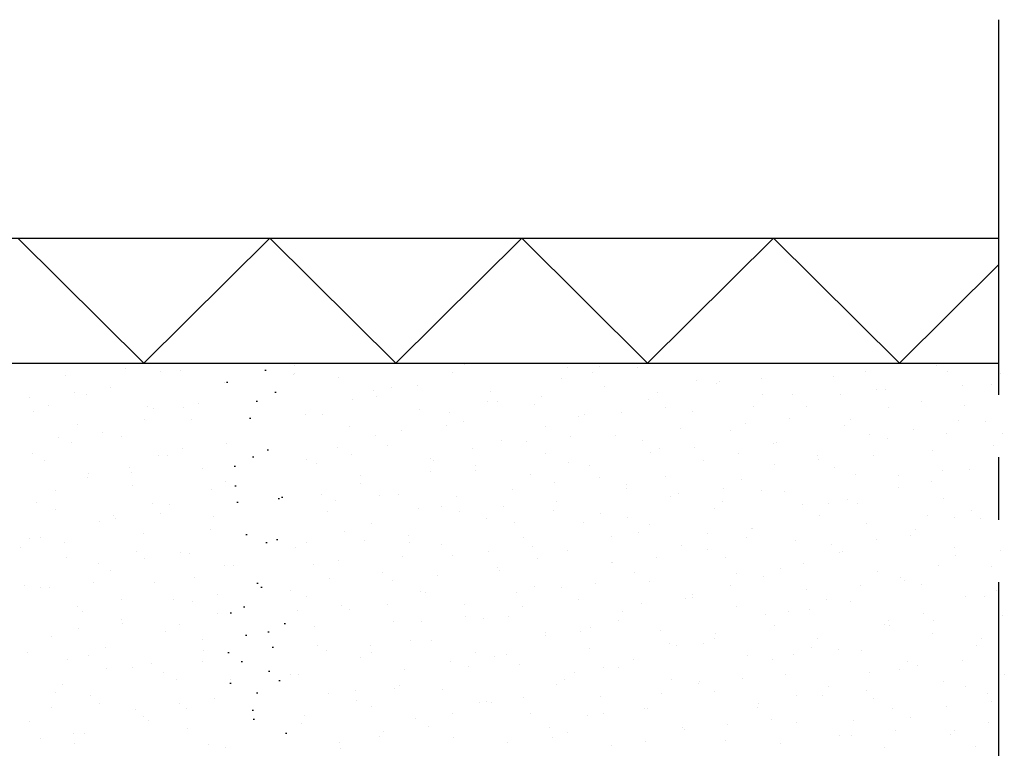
# Model space of a CAD drawing. Extents: x -940 to 22840, y -452 to 16368.
# Tile 22 of 50: x 17160 to 17554, y 3962 to 4253. Entities that reach past the tile are written whole.
import ezdxf

# ---------------------------------------------------------------- set-up
doc = ezdxf.new("R2010")
doc.units = 0
doc.header["$LTSCALE"] = 20
doc.linetypes.add('CENTER2', pattern=[11.25, 7.5, -1.25, 1.25, -1.25])
doc.layers.add('BOUW', color=8, linetype='CONTINUOUS')
doc.layers.add('WL570---', color=3, linetype='CONTINUOUS')

msp = doc.modelspace()

# ---------------------------------------------------------------- hatches: boundary and pattern name
at = {"layer": 'WL570---'}
h = msp.add_hatch(dxfattribs=at)
h.set_pattern_fill('GESTORT', color=8, scale=1.2, style=0, pattern_type=2)
h.set_pattern_definition([(17, (-15942.036, -14256.439), (6.188989, 19.158626), [0, -19.584, -11.088, 0, -16.128]), (48, (-15942.036, -14256.439), (-4.419739, 19.48124), [0, -19.392, 0, -19.776, 0, -15.936]), (71, (-15942.036, -14256.439), (-11.4987784, 16.143137), [0, -19.2, 0, -11.52, -15.792])])
h.paths.add_polyline_path([(17242.84, 3762.13), (17267.26, 3762.13), (17267.26, 4115.65), (17242.84, 4115.65)])

# ---------------------------------------------------------------- linework, layer by layer
at = {"layer": 'BOUW'}
for p, q in [((16990.81, 4165.65), (17551.59, 4165.65)), ((17159.25, 4165.65), (17209.64, 4115.65)), ((17209.64, 4115.65), (17260.02, 4165.65)), ((17260.02, 4165.65), (17310.41, 4115.65)), ((17310.41, 4115.65), (17360.79, 4165.65)), ((17360.79, 4165.65), (17411.18, 4115.65)), ((17411.18, 4115.65), (17461.56, 4165.65)), ((17461.56, 4165.65), (17511.95, 4115.65)), ((17511.95, 4115.65), (17551.59, 4154.99)), ((16990.81, 4115.65), (17551.59, 4115.65))]:
    msp.add_line(p, q, dxfattribs=at)
at = {"layer": 'WL570---', "color": 8, "linetype": 'CENTER2'}
msp.add_line((17551.59, 4253.01), (17551.59, 3669.96), dxfattribs=at)
at = {"layer": 'WL570---', "color": 8}
for p, q in [((17202.13, 4113.67), (17202.13, 4113.67)), ((17224.21, 4112.6), (17224.21, 4112.6)), ((17269.92, 4114.59), (17269.92, 4114.59)), ((17338, 4114.9), (17338, 4114.9)), ((17378.99, 4113.78), (17378.99, 4113.78)), ((17391.98, 4114.14), (17391.98, 4114.14)), ((17406.94, 4114.01), (17406.94, 4114.01)), ((17526.61, 4114.79), (17526.61, 4114.79)), ((17178.49, 4110.61), (17178.49, 4110.61)), ((17216.11, 4112.17), (17216.11, 4112.17)), ((17269.52, 4111.23), (17269.52, 4111.23)), ((17270.1, 4111.41), (17270.1, 4111.41)), ((17287.57, 4109.8), (17287.57, 4109.8)), ((17333.28, 4111.79), (17333.28, 4111.79)), ((17376.56, 4109.43), (17376.56, 4109.43)), ((17389.19, 4112), (17389.19, 4112)), ((17430.55, 4108.67), (17430.55, 4108.67)), ((17456.58, 4109.56), (17456.58, 4109.56)), ((17485.5, 4110.11), (17485.5, 4110.11)), ((17498.45, 4112.16), (17498.45, 4112.16)), ((17531.21, 4112.1), (17531.21, 4112.1)), ((17552.44, 4111.4), (17552.44, 4111.4)), ((17196.15, 4105.83), (17196.15, 4105.83)), ((17241.86, 4107.81), (17241.86, 4107.81)), ((17301.41, 4104.76), (17301.41, 4104.76)), ((17308.66, 4105.93), (17308.66, 4105.93)), ((17319.16, 4106.77), (17319.16, 4106.77)), ((17394.08, 4106.14), (17394.08, 4106.14)), ((17438.83, 4107.55), (17438.83, 4107.55)), ((17439.79, 4108.13), (17439.79, 4108.13)), ((17502.89, 4105.04), (17502.89, 4105.04)), ((17506.21, 4105.11), (17506.21, 4105.11)), ((17537.01, 4106.68), (17537.01, 4106.68)), ((17548.6, 4107.03), (17548.6, 4107.03)), ((17163.99, 4101.97), (17163.99, 4101.97)), ((17181.74, 4103.99), (17181.74, 4103.99)), ((17186.78, 4103.2), (17186.78, 4103.2)), ((17293.24, 4101.22), (17293.24, 4101.22)), ((17302.65, 4102.16), (17302.65, 4102.16)), ((17348.36, 4104.15), (17348.36, 4104.15)), ((17368.8, 4102.32), (17368.8, 4102.32)), ((17411.47, 4101.07), (17411.47, 4101.07)), ((17415.13, 4103.95), (17415.13, 4103.95)), ((17457.18, 4103.06), (17457.18, 4103.06)), ((17469.12, 4103.19), (17469.12, 4103.19)), ((17488.47, 4103.1), (17488.47, 4103.1)), ((17171.35, 4098.49), (17171.35, 4098.49)), ((17211.23, 4098.19), (17211.23, 4098.19)), ((17213.63, 4097.52), (17213.63, 4097.52)), ((17225.34, 4097.73), (17225.34, 4097.73)), ((17231.38, 4099.53), (17231.38, 4099.53)), ((17320.05, 4097.09), (17320.05, 4097.09)), ((17347.23, 4100.46), (17347.23, 4100.46)), ((17351.05, 4100.31), (17351.05, 4100.31)), ((17365.76, 4099.08), (17365.76, 4099.08)), ((17418.44, 4097.87), (17418.44, 4097.87)), ((17453.69, 4098.47), (17453.69, 4098.47)), ((17474.83, 4098.27), (17474.83, 4098.27)), ((17507.68, 4097.71), (17507.68, 4097.71)), ((17520.55, 4100.26), (17520.55, 4100.26)), ((17538.1, 4098.65), (17538.1, 4098.65)), ((17165.52, 4096.2), (17165.52, 4096.2)), ((17209.92, 4093.01), (17209.92, 4093.01)), ((17228.63, 4093.12), (17228.63, 4093.12)), ((17274.34, 4095.1), (17274.34, 4095.1)), ((17281.02, 4095.08), (17281.02, 4095.08)), ((17331.81, 4095.74), (17331.81, 4095.74)), ((17383.41, 4094.3), (17383.41, 4094.3)), ((17385.8, 4094.98), (17385.8, 4094.98)), ((17400.69, 4095.86), (17400.69, 4095.86)), ((17429.12, 4096.28), (17429.12, 4096.28)), ((17468.07, 4093.42), (17468.07, 4093.42)), ((17492.26, 4093), (17492.26, 4093)), ((17182.91, 4091.13), (17182.91, 4091.13)), ((17291.99, 4090.32), (17291.99, 4090.32)), ((17330.66, 4090.63), (17330.66, 4090.63)), ((17337.7, 4092.31), (17337.7, 4092.31)), ((17370.37, 4090.27), (17370.37, 4090.27)), ((17424.36, 4089.51), (17424.36, 4089.51)), ((17450.32, 4091.41), (17450.32, 4091.41)), ((17489.92, 4090.63), (17489.92, 4090.63)), ((17517.71, 4088.97), (17517.71, 4088.97)), ((17535.63, 4092.62), (17535.63, 4092.62)), ((17546.25, 4092.24), (17546.25, 4092.24)), ((17175.49, 4085.83), (17175.49, 4085.83)), ((17193.24, 4087.84), (17193.24, 4087.84)), ((17200.57, 4086.34), (17200.57, 4086.34)), ((17302.47, 4086.78), (17302.47, 4086.78)), ((17312.91, 4088.62), (17312.91, 4088.62)), ((17380.3, 4086.18), (17380.3, 4086.18)), ((17398.49, 4086.66), (17398.49, 4086.66)), ((17444.21, 4088.64), (17444.21, 4088.64)), ((17499.96, 4086.96), (17499.96, 4086.96)), ((17507.31, 4085.56), (17507.31, 4085.56)), ((17530.83, 4087.52), (17530.83, 4087.52)), ((17553.02, 4087.55), (17553.02, 4087.55)), ((17180.59, 4084.04), (17180.59, 4084.04)), ((17225.13, 4081.38), (17225.13, 4081.38)), ((17242.88, 4083.39), (17242.88, 4083.39)), ((17287.05, 4082.06), (17287.05, 4082.06)), ((17307.07, 4082.68), (17307.07, 4082.68)), ((17341.04, 4081.3), (17341.04, 4081.3)), ((17352.78, 4084.67), (17352.78, 4084.67)), ((17362.55, 4084.17), (17362.55, 4084.17)), ((17408.94, 4084.79), (17408.94, 4084.79)), ((17415.89, 4081.59), (17415.89, 4081.59)), ((17429.93, 4081.73), (17429.93, 4081.73)), ((17461.6, 4083.57), (17461.6, 4083.57)), ((17462.93, 4084.03), (17462.93, 4084.03)), ((17549.6, 4082.51), (17549.6, 4082.51)), ((17165.16, 4079.33), (17165.16, 4079.33)), ((17215.65, 4078.71), (17215.65, 4078.71)), ((17219.15, 4078.57), (17219.15, 4078.57)), ((17274.77, 4076.93), (17274.77, 4076.93)), ((17292.52, 4078.94), (17292.52, 4078.94)), ((17324.47, 4077.61), (17324.47, 4077.61)), ((17370.18, 4079.6), (17370.18, 4079.6)), ((17412.18, 4079.72), (17412.18, 4079.72)), ((17447.5, 4079.32), (17447.5, 4079.32)), ((17479.25, 4078.79), (17479.25, 4078.79)), ((17479.57, 4077.28), (17479.57, 4077.28)), ((17501.49, 4078.56), (17501.49, 4078.56)), ((17524.97, 4080.78), (17524.97, 4080.78)), ((17169.94, 4076.72), (17169.94, 4076.72)), ((17203.73, 4073.85), (17203.73, 4073.85)), ((17233.05, 4073.64), (17233.05, 4073.64)), ((17278.76, 4075.62), (17278.76, 4075.62)), ((17325.62, 4076.58), (17325.62, 4076.58)), ((17342.15, 4074.49), (17342.15, 4074.49)), ((17379.61, 4075.82), (17379.61, 4075.82)), ((17387.83, 4074.81), (17387.83, 4074.81)), ((17433.54, 4076.8), (17433.54, 4076.8)), ((17461.82, 4075.27), (17461.82, 4075.27)), ((17486.07, 4073.84), (17486.07, 4073.84)), ((17540.05, 4073.14), (17540.05, 4073.14)), ((17540.06, 4073.08), (17540.06, 4073.08)), ((17186.99, 4069.69), (17186.99, 4069.69)), ((17187.33, 4071.65), (17187.33, 4071.65)), ((17204.74, 4071.7), (17204.74, 4071.7)), ((17296.41, 4070.84), (17296.41, 4070.84)), ((17324.4, 4072.48), (17324.4, 4072.48)), ((17342.12, 4072.83), (17342.12, 4072.83)), ((17364.18, 4071.11), (17364.18, 4071.11)), ((17391.79, 4070.04), (17391.79, 4070.04)), ((17418.17, 4070.35), (17418.17, 4070.35)), ((17448.63, 4069.16), (17448.63, 4069.16)), ((17494.34, 4071.15), (17494.34, 4071.15)), ((17511.46, 4070.81), (17511.46, 4070.81)), ((17529.21, 4072.83), (17529.21, 4072.83)), ((17204.99, 4066.86), (17204.99, 4066.86)), ((17236.63, 4065.24), (17236.63, 4065.24)), ((17242.3, 4068.38), (17242.3, 4068.38)), ((17296.29, 4067.62), (17296.29, 4067.62)), ((17357.2, 4065.19), (17357.2, 4065.19)), ((17374.04, 4068.03), (17374.04, 4068.03)), ((17402.75, 4065.63), (17402.75, 4065.63)), ((17402.91, 4067.18), (17402.91, 4067.18)), ((17441.43, 4065.59), (17441.43, 4065.59)), ((17511.73, 4066.08), (17511.73, 4066.08)), ((17524.64, 4068.36), (17524.64, 4068.36)), ((17174.4, 4064.88), (17174.4, 4064.88)), ((17280.86, 4062.9), (17280.86, 4062.9)), ((17304.01, 4062.8), (17304.01, 4062.8)), ((17311.49, 4063.2), (17311.49, 4063.2)), ((17334.85, 4062.14), (17334.85, 4062.14)), ((17420.31, 4062.11), (17420.31, 4062.11)), ((17423.68, 4063.57), (17423.68, 4063.57)), ((17456.74, 4064.87), (17456.74, 4064.87)), ((17466.02, 4064.09), (17466.02, 4064.09)), ((17529.39, 4061.3), (17529.39, 4061.3)), ((17166.6, 4060.01), (17166.6, 4060.01)), ((17174.36, 4057.24), (17174.36, 4057.24)), ((17212.96, 4059.41), (17212.96, 4059.41)), ((17220.07, 4059.22), (17220.07, 4059.22)), ((17286.26, 4060.79), (17286.26, 4060.79)), ((17319.43, 4057.43), (17319.43, 4057.43)), ((17328.89, 4058.13), (17328.89, 4058.13)), ((17353.65, 4058.35), (17353.65, 4058.35)), ((17374.6, 4060.12), (17374.6, 4060.12)), ((17437.96, 4057.32), (17437.96, 4057.32)), ((17441.32, 4060.16), (17441.32, 4060.16)), ((17473.32, 4059.12), (17473.32, 4059.12)), ((17483.67, 4059.31), (17483.67, 4059.31)), ((17491.07, 4061.13), (17491.07, 4061.13)), ((17495.3, 4059.4), (17495.3, 4059.4)), ((17197.54, 4054.69), (17197.54, 4054.69)), ((17198.49, 4053.55), (17198.49, 4053.55)), ((17216.23, 4055.56), (17216.23, 4055.56)), ((17237.47, 4054.15), (17237.47, 4054.15)), ((17283.18, 4056.14), (17283.18, 4056.14)), ((17335.9, 4056.33), (17335.9, 4056.33)), ((17346.54, 4053.35), (17346.54, 4053.35)), ((17373.42, 4056.67), (17373.42, 4056.67)), ((17392.25, 4055.33), (17392.25, 4055.33)), ((17403.29, 4053.89), (17403.29, 4053.89)), ((17479.88, 4054.68), (17479.88, 4054.68)), ((17522.96, 4054.67), (17522.96, 4054.67)), ((17533.87, 4053.92), (17533.87, 4053.92)), ((17540.71, 4056.68), (17540.71, 4056.68)), ((17544.47, 4053.66), (17544.47, 4053.66)), ((17191.75, 4052.17), (17191.75, 4052.17)), ((17300.83, 4051.36), (17300.83, 4051.36)), ((17357.99, 4051.95), (17357.99, 4051.95)), ((17385.54, 4051.88), (17385.54, 4051.88)), ((17411.98, 4051.19), (17411.98, 4051.19)), ((17452.93, 4049.44), (17452.93, 4049.44)), ((17453.05, 4049.68), (17453.05, 4049.68)), ((17498.76, 4051.67), (17498.76, 4051.67)), ((17168.21, 4045.73), (17168.21, 4045.73)), ((17209.41, 4047.38), (17209.41, 4047.38)), ((17236.11, 4049.22), (17236.11, 4049.22)), ((17290.1, 4048.46), (17290.1, 4048.46)), ((17315.51, 4046.65), (17315.51, 4046.65)), ((17361.62, 4045.71), (17361.62, 4045.71)), ((17396.56, 4046.47), (17396.56, 4046.47)), ((17407.33, 4047.69), (17407.33, 4047.69)), ((17435.18, 4047.43), (17435.18, 4047.43)), ((17450.55, 4045.71), (17450.55, 4045.71)), ((17516.15, 4046.6), (17516.15, 4046.6)), ((17518.45, 4049.21), (17518.45, 4049.21)), ((17160.34, 4041.85), (17160.34, 4041.85)), ((17163.7, 4045.39), (17163.7, 4045.39)), ((17178.09, 4043.86), (17178.09, 4043.86)), ((17270.2, 4041.73), (17270.2, 4041.73)), ((17274.67, 4043.74), (17274.67, 4043.74)), ((17297.76, 4044.64), (17297.76, 4044.64)), ((17315.91, 4043.72), (17315.91, 4043.72)), ((17328.66, 4042.98), (17328.66, 4042.98)), ((17365.15, 4042.2), (17365.15, 4042.2)), ((17424.73, 4042.62), (17424.73, 4042.62)), ((17470.44, 4044.61), (17470.44, 4044.61)), ((17484.82, 4042.98), (17484.82, 4042.98)), ((17502.57, 4044.99), (17502.57, 4044.99)), ((17533.8, 4041.82), (17533.8, 4041.82)), ((17178.78, 4037.76), (17178.78, 4037.76)), ((17206.78, 4040.25), (17206.78, 4040.25)), ((17224.49, 4039.74), (17224.49, 4039.74)), ((17227.73, 4039.41), (17227.73, 4039.41)), ((17313.24, 4038.27), (17313.24, 4038.27)), ((17333.31, 4038.65), (17333.31, 4038.65)), ((17347.4, 4040.19), (17347.4, 4040.19)), ((17379.02, 4040.64), (17379.02, 4040.64)), ((17414.79, 4037.75), (17414.79, 4037.75)), ((17435.13, 4041), (17435.13, 4041)), ((17442.38, 4037.84), (17442.38, 4037.84)), ((17488.09, 4039.83), (17488.09, 4039.83)), ((17489.12, 4040.24), (17489.12, 4040.24)), ((17534.46, 4038.53), (17534.46, 4038.53)), ((17552.21, 4040.54), (17552.21, 4040.54)), ((17191.35, 4035.54), (17191.35, 4035.54)), ((17209.98, 4037.4), (17209.98, 4037.4)), ((17241.88, 4034.67), (17241.88, 4034.67)), ((17245.34, 4034.78), (17245.34, 4034.78)), ((17277.37, 4034.96), (17277.37, 4034.96)), ((17287.6, 4036.66), (17287.6, 4036.66)), ((17350.96, 4033.86), (17350.96, 4033.86)), ((17367.23, 4037.51), (17367.23, 4037.51)), ((17396.67, 4035.85), (17396.67, 4035.85)), ((17397.04, 4035.74), (17397.04, 4035.74)), ((17473.69, 4035.52), (17473.69, 4035.52)), ((17527.68, 4034.76), (17527.68, 4034.76)), ((17548.89, 4034.18), (17548.89, 4034.18)), ((17196.17, 4032.69), (17196.17, 4032.69)), ((17229.92, 4030.06), (17229.92, 4030.06)), ((17305.25, 4031.88), (17305.25, 4031.88)), ((17327.01, 4030.51), (17327.01, 4030.51)), ((17351.81, 4032.79), (17351.81, 4032.79)), ((17405.79, 4032.03), (17405.79, 4032.03)), ((17446.68, 4031.29), (17446.68, 4031.29)), ((17457.47, 4030.2), (17457.47, 4030.2)), ((17464.43, 4033.3), (17464.43, 4033.3)), ((17503.18, 4032.19), (17503.18, 4032.19)), ((17512.26, 4030.05), (17512.26, 4030.05)), ((17162.02, 4026.57), (17162.02, 4026.57)), ((17168.11, 4025.91), (17168.11, 4025.91)), ((17171.84, 4025.71), (17171.84, 4025.71)), ((17189.59, 4027.72), (17189.59, 4027.72)), ((17213.83, 4027.9), (17213.83, 4027.9)), ((17283.91, 4029.3), (17283.91, 4029.3)), ((17309.26, 4028.5), (17309.26, 4028.5)), ((17366.04, 4026.23), (17366.04, 4026.23)), ((17376.65, 4026.06), (17376.65, 4026.06)), ((17390.37, 4027.32), (17390.37, 4027.32)), ((17411.75, 4028.21), (17411.75, 4028.21)), ((17444.36, 4026.56), (17444.36, 4026.56)), ((17496.32, 4026.84), (17496.32, 4026.84)), ((17514.07, 4028.85), (17514.07, 4028.85)), ((17520.57, 4027.12), (17520.57, 4027.12)), ((17239.23, 4023.27), (17239.23, 4023.27)), ((17268.48, 4024.58), (17268.48, 4024.58)), ((17274.62, 4022.25), (17274.62, 4022.25)), ((17320.33, 4024.24), (17320.33, 4024.24)), ((17322.47, 4023.82), (17322.47, 4023.82)), ((17358.9, 4024.05), (17358.9, 4024.05)), ((17428.94, 4021.84), (17428.94, 4021.84)), ((17429.15, 4023.14), (17429.15, 4023.14)), ((17474.86, 4025.13), (17474.86, 4025.13)), ((17538.22, 4022.33), (17538.22, 4022.33)), ((17545.96, 4022.39), (17545.96, 4022.39)), ((17550.82, 4024.57), (17550.82, 4024.57)), ((17183.2, 4018.27), (17183.2, 4018.27)), ((17200.59, 4021.09), (17200.59, 4021.09)), ((17221.48, 4021.26), (17221.48, 4021.26)), ((17228.91, 4020.26), (17228.91, 4020.26)), ((17288.87, 4018.82), (17288.87, 4018.82)), ((17307.05, 4019.11), (17307.05, 4019.11)), ((17337.73, 4019.17), (17337.73, 4019.17)), ((17361.04, 4018.35), (17361.04, 4018.35)), ((17383.44, 4021.16), (17383.44, 4021.16)), ((17408.54, 4019.6), (17408.54, 4019.6)), ((17426.29, 4021.61), (17426.29, 4021.61)), ((17446.8, 4018.36), (17446.8, 4018.36)), ((17482.93, 4021.08), (17482.93, 4021.08)), ((17492.51, 4020.35), (17492.51, 4020.35)), ((17185.16, 4016.38), (17185.16, 4016.38)), ((17239.15, 4015.62), (17239.15, 4015.62)), ((17271.12, 4016.81), (17271.12, 4016.81)), ((17292.02, 4017.18), (17292.02, 4017.18)), ((17338.51, 4014.37), (17338.51, 4014.37)), ((17355.38, 4014.38), (17355.38, 4014.38)), ((17401.09, 4016.37), (17401.09, 4016.37)), ((17458.18, 4015.15), (17458.18, 4015.15)), ((17467.5, 4016.36), (17467.5, 4016.36)), ((17475.93, 4017.16), (17475.93, 4017.16)), ((17521.49, 4015.6), (17521.49, 4015.6)), ((17553.31, 4014.7), (17553.31, 4014.7)), ((17200.59, 4013.2), (17200.59, 4013.2)), ((17201.09, 4011.58), (17201.09, 4011.58)), ((17223.73, 4010.9), (17223.73, 4010.9)), ((17277.72, 4010.14), (17277.72, 4010.14)), ((17309.67, 4012.39), (17309.67, 4012.39)), ((17320.76, 4012.36), (17320.76, 4012.36)), ((17345.62, 4013.63), (17345.62, 4013.63)), ((17399.61, 4012.87), (17399.61, 4012.87)), ((17461.89, 4010.72), (17461.89, 4010.72)), ((17506.07, 4010.89), (17506.07, 4010.89)), ((17507.6, 4012.71), (17507.6, 4012.71)), ((17507.82, 4010.69), (17507.82, 4010.69)), ((17525.57, 4012.7), (17525.57, 4012.7)), ((17172.53, 4006.43), (17172.53, 4006.43)), ((17183.34, 4009.57), (17183.34, 4009.57)), ((17218.25, 4008.42), (17218.25, 4008.42)), ((17370.4, 4007.9), (17370.4, 4007.9)), ((17370.46, 4006.74), (17370.46, 4006.74)), ((17384.18, 4008.16), (17384.18, 4008.16)), ((17388.15, 4009.92), (17388.15, 4009.92)), ((17416.17, 4008.73), (17416.17, 4008.73)), ((17438.17, 4007.4), (17438.17, 4007.4)), ((17524.99, 4007.64), (17524.99, 4007.64)), ((17232.98, 4005.12), (17232.98, 4005.12)), ((17279.04, 4002.77), (17279.04, 4002.77)), ((17300.37, 4002.68), (17300.37, 4002.68)), ((17316.28, 4004.67), (17316.28, 4004.67)), ((17324.75, 4004.76), (17324.75, 4004.76)), ((17420.04, 4003.45), (17420.04, 4003.45)), ((17422.75, 4002.68), (17422.75, 4002.68)), ((17433.57, 4003.66), (17433.57, 4003.66)), ((17437.79, 4005.46), (17437.79, 4005.46)), ((17479.28, 4005.65), (17479.28, 4005.65)), ((17542.64, 4002.85), (17542.64, 4002.85)), ((17544.64, 4005.41), (17544.64, 4005.41)), ((17162.95, 3999.89), (17162.95, 3999.89)), ((17187.62, 3998.79), (17187.62, 3998.79)), ((17194.4, 4001.93), (17194.4, 4001.93)), ((17233.33, 4000.78), (17233.33, 4000.78)), ((17282.62, 4000.66), (17282.62, 4000.66)), ((17300.86, 3999.95), (17300.86, 3999.95)), ((17342.15, 3999.69), (17342.15, 3999.69)), ((17350.01, 3998.22), (17350.01, 3998.22)), ((17354.85, 3999.19), (17354.85, 3999.19)), ((17387.86, 4001.67), (17387.86, 4001.67)), ((17451.22, 3998.88), (17451.22, 3998.88)), ((17469.68, 3999), (17469.68, 3999)), ((17476.74, 4001.92), (17476.74, 4001.92)), ((17487.43, 4001.01), (17487.43, 4001.01)), ((17496.93, 4000.86), (17496.93, 4000.86)), ((17178.97, 3997.22), (17178.97, 3997.22)), ((17212.59, 3995.44), (17212.59, 3995.44)), ((17232.96, 3996.46), (17232.96, 3996.46)), ((17296.44, 3997.7), (17296.44, 3997.7)), ((17332.26, 3996.21), (17332.26, 3996.21)), ((17339.43, 3994.47), (17339.43, 3994.47)), ((17359.8, 3994.9), (17359.8, 3994.9)), ((17405.51, 3996.89), (17405.51, 3996.89)), ((17461.31, 3997.21), (17461.31, 3997.21)), ((17515.3, 3996.45), (17515.3, 3996.45)), ((17519.32, 3994.55), (17519.32, 3994.55)), ((17537.07, 3996.56), (17537.07, 3996.56)), ((17194.84, 3993.42), (17194.84, 3993.42)), ((17205.01, 3993.72), (17205.01, 3993.72)), ((17217.54, 3991.74), (17217.54, 3991.74)), ((17268.38, 3990.93), (17268.38, 3990.93)), ((17271.53, 3990.98), (17271.53, 3990.98)), ((17314.09, 3992.91), (17314.09, 3992.91)), ((17381.9, 3991.76), (17381.9, 3991.76)), ((17393.42, 3993.71), (17393.42, 3993.71)), ((17399.65, 3993.77), (17399.65, 3993.77)), ((17466.3, 3991.24), (17466.3, 3991.24)), ((17499.88, 3991.73), (17499.88, 3991.73)), ((17512.02, 3993.23), (17512.02, 3993.23)), ((17553.87, 3990.97), (17553.87, 3990.97)), ((17176.95, 3986.95), (17176.95, 3986.95)), ((17222.67, 3988.94), (17222.67, 3988.94)), ((17244.48, 3988.97), (17244.48, 3988.97)), ((17311.87, 3986.53), (17311.87, 3986.53)), ((17374.88, 3987.26), (17374.88, 3987.26)), ((17377.99, 3989), (17377.99, 3989)), ((17420.59, 3989.25), (17420.59, 3989.25)), ((17431.54, 3987.31), (17431.54, 3987.31)), ((17431.98, 3988.24), (17431.98, 3988.24)), ((17449.29, 3989.32), (17449.29, 3989.32)), ((17529.41, 3988.16), (17529.41, 3988.16)), ((17174.45, 3983.74), (17174.45, 3983.74)), ((17188.21, 3982.77), (17188.21, 3982.77)), ((17283.46, 3983.29), (17283.46, 3983.29)), ((17294.12, 3984.52), (17294.12, 3984.52)), ((17310.1, 3985.51), (17310.1, 3985.51)), ((17329.17, 3985.28), (17329.17, 3985.28)), ((17416.56, 3983.52), (17416.56, 3983.52)), ((17437.99, 3984.18), (17437.99, 3984.18)), ((17470.55, 3982.76), (17470.55, 3982.76)), ((17481.18, 3982.86), (17481.18, 3982.86)), ((17483.7, 3986.17), (17483.7, 3986.17)), ((17498.93, 3984.87), (17498.93, 3984.87)), ((17538.45, 3986.25), (17538.45, 3986.25)), ((17547.06, 3983.37), (17547.06, 3983.37)), ((17192.04, 3979.31), (17192.04, 3979.31)), ((17224.09, 3979.29), (17224.09, 3979.29)), ((17237.75, 3981.3), (17237.75, 3981.3)), ((17294.67, 3980.79), (17294.67, 3980.79)), ((17343.76, 3980.07), (17343.76, 3980.07)), ((17346.57, 3980.21), (17346.57, 3980.21)), ((17348.66, 3980.03), (17348.66, 3980.03)), ((17361.51, 3982.08), (17361.51, 3982.08)), ((17392.28, 3982.19), (17392.28, 3982.19)), ((17455.64, 3979.4), (17455.64, 3979.4)), ((17501.35, 3981.38), (17501.35, 3981.38)), ((17548.57, 3980.42), (17548.57, 3980.42)), ((17172.78, 3978.06), (17172.78, 3978.06)), ((17206.34, 3977.28), (17206.34, 3977.28)), ((17226.77, 3977.3), (17226.77, 3977.3)), ((17273.73, 3974.84), (17273.73, 3974.84)), ((17300.86, 3978.22), (17300.86, 3978.22)), ((17333.24, 3975.32), (17333.24, 3975.32)), ((17364.22, 3975.42), (17364.22, 3975.42)), ((17387.23, 3974.56), (17387.23, 3974.56)), ((17393.4, 3975.62), (17393.4, 3975.62)), ((17409.93, 3977.41), (17409.93, 3977.41)), ((17411.15, 3977.63), (17411.15, 3977.63)), ((17455.13, 3978.05), (17455.13, 3978.05)), ((17509.11, 3977.29), (17509.11, 3977.29)), ((17530.82, 3978.41), (17530.82, 3978.41)), ((17163.72, 3972.25), (17163.72, 3972.25)), ((17209.43, 3974.24), (17209.43, 3974.24)), ((17211.35, 3972.58), (17211.35, 3972.58)), ((17272.8, 3971.44), (17272.8, 3971.44)), ((17318.51, 3973.43), (17318.51, 3973.43)), ((17443.04, 3971.17), (17443.04, 3971.17)), ((17460.79, 3973.18), (17460.79, 3973.18)), ((17470.72, 3971.76), (17470.72, 3971.76)), ((17493.69, 3972.57), (17493.69, 3972.57)), ((17516.44, 3973.75), (17516.44, 3973.75)), ((17547.68, 3971.81), (17547.68, 3971.81)), ((17181.37, 3967.47), (17181.37, 3967.47)), ((17185.95, 3967.6), (17185.95, 3967.6)), ((17227.09, 3969.46), (17227.09, 3969.46)), ((17305.62, 3968.38), (17305.62, 3968.38)), ((17323.37, 3970.39), (17323.37, 3970.39)), ((17371.8, 3969.84), (17371.8, 3969.84)), ((17379.3, 3967.78), (17379.3, 3967.78)), ((17425.01, 3969.77), (17425.01, 3969.77)), ((17425.79, 3969.08), (17425.79, 3969.08)), ((17488.12, 3966.69), (17488.12, 3966.69)), ((17492.68, 3966.72), (17492.68, 3966.72)), ((17510.43, 3968.73), (17510.43, 3968.73)), ((17532.26, 3967.1), (17532.26, 3967.1)), ((17533.83, 3968.67), (17533.83, 3968.67)), ((17168.2, 3965.59), (17168.2, 3965.59)), ((17182.02, 3963.62), (17182.02, 3963.62)), ((17235.59, 3963.15), (17235.59, 3963.15)), ((17287.88, 3963.81), (17287.88, 3963.81)), ((17303.91, 3966.35), (17303.91, 3966.35)), ((17333.59, 3965.79), (17333.59, 3965.79)), ((17355.26, 3963.93), (17355.26, 3963.93)), ((17373.01, 3965.94), (17373.01, 3965.94)), ((17396.7, 3962.71), (17396.7, 3962.71)), ((17410.37, 3964.36), (17410.37, 3964.36)), ((17442.41, 3964.7), (17442.41, 3964.7)), ((17464.36, 3963.6), (17464.36, 3963.6)), ((17551.48, 3963.89), (17551.48, 3963.89)), ((17242.17, 3961.82), (17242.17, 3961.82)), ((17288.48, 3961.63), (17288.48, 3961.63)), ((17505.77, 3961.9), (17505.77, 3961.9)), ((17542.32, 3962.26), (17542.32, 3962.26))]:
    msp.add_line(p, q, dxfattribs=at)

doc.saveas('drawing.dxf')
